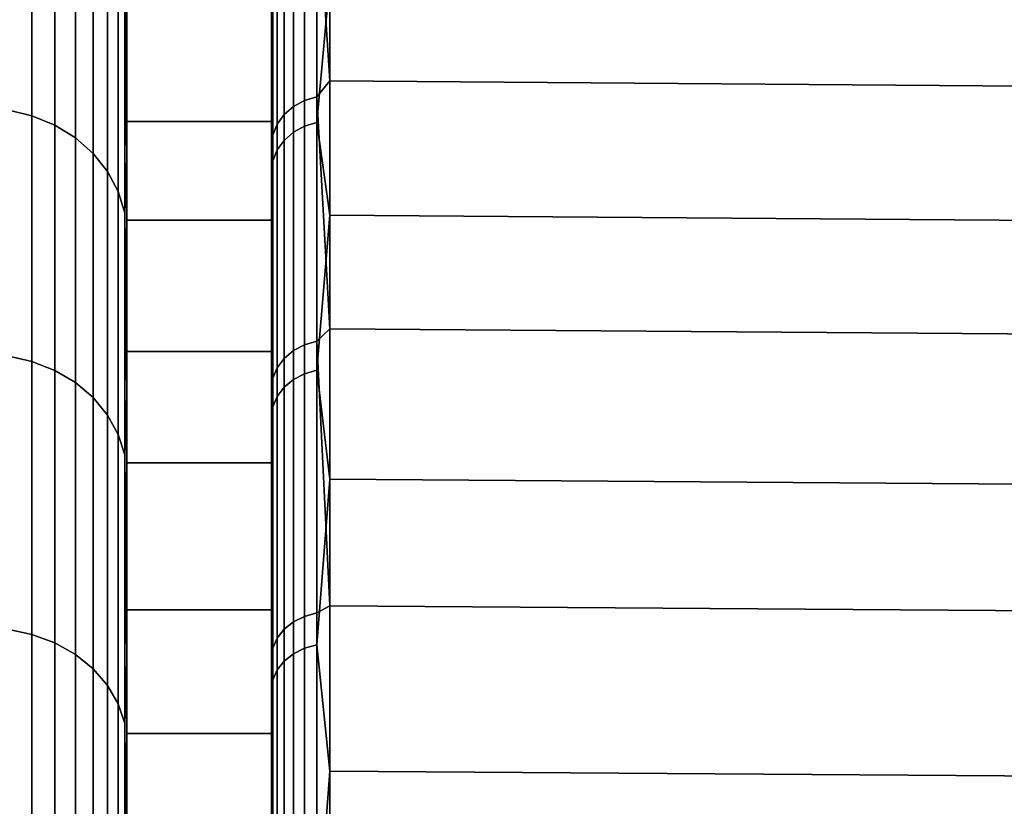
# Model space of a CAD drawing. Header units: metres. Extents: x -24 to 94, y -256 to 25.
# Tile 152 of 195: x 57.13 to 60.54, y 19.51 to 22.23. Entities that reach past the tile are written whole.
import ezdxf

# ---------------------------------------------------------------- set-up
doc = ezdxf.new("R2010")
doc.units = ezdxf.units.M
doc.layers.add('solid_10_061_003_XXX', color=7, linetype='CONTINUOUS')

msp = doc.modelspace()

# ---------------------------------------------------------------- linework, layer by layer
at = {"layer": 'solid_10_061_003_XXX'}
for points in [[(58, 22.571318, 99.399597), (58, 21.87723, 100.918022), (58, 22.18914, 101.072266), (58, 22.893059, 99.532089)], [(58.00502, 22.495667, 100.540794), (58, 22.893059, 99.532089), (58, 22.18914, 101.072266)], [(58.156956, 22.710342, 79.563606), (58.201744, 22.774872, 79.693825), (58.201744, 22.018463, 78.163643)], [(58.201744, 22.018463, 78.163643), (58.201744, 22.774872, 79.693825), (70.706161, 22.675463, 79.738838), (70.706161, 21.922356, 78.215332)], [(58.076012, 21.928825, 78.088348), (58.076012, 22.675467, 79.579628), (58.114307, 22.697075, 79.569702), (58.114307, 21.949722, 78.076996)], [(58.114307, 21.949722, 78.076996), (58.114307, 22.697075, 79.569702), (58.156956, 22.710342, 79.563606), (58.156956, 21.962553, 78.070023)], [(58.156956, 21.962553, 78.070023), (58.156956, 22.710342, 79.563606), (58.201744, 22.018463, 78.163643)], [(57.086823, 22.670382, 100.520172), (57.086823, 21.917088, 102.010895), (57.171093, 21.897278, 102.000038), (57.171093, 22.649893, 100.510666)], [(57.086823, 21.917088, 77.989105), (57.086823, 22.670382, 79.479828), (57.171093, 22.649893, 79.489334), (57.171093, 21.897278, 77.999962)], [(58.044018, 21.900923, 78.1035), (58.044018, 22.646614, 79.592888), (58.076012, 22.675467, 79.579628), (58.076012, 21.928825, 78.088348)], [(57.171093, 22.649893, 100.510666), (57.171093, 21.897278, 102.000038), (57.250153, 21.864927, 101.982307), (57.250153, 22.61643, 100.495132)], [(57.171093, 21.897278, 77.999962), (57.171093, 22.649893, 79.489334), (57.250153, 22.61643, 79.504868), (57.250153, 21.864927, 78.017693)], [(58.019943, 21.867432, 78.121696), (58.019943, 22.611982, 79.608803), (58.044018, 22.646614, 79.592888), (58.044018, 21.900923, 78.1035)], [(58.114307, 22.618986, 100.598579), (58.114307, 21.860567, 102.085693), (58.156956, 21.873346, 102.092758), (58.156956, 22.632206, 100.604774)], [(58.156956, 22.632206, 100.604774), (58.156956, 21.873346, 102.092758), (58.201744, 22.367554, 101.162643)], [(57.250153, 22.61643, 100.495132), (57.250153, 21.864927, 101.982307), (57.321594, 21.821016, 101.958244), (57.321594, 22.571011, 100.47406)], [(57.250153, 21.864927, 78.017693), (57.250153, 22.61643, 79.504868), (57.321594, 22.571011, 79.52594), (57.321594, 21.821016, 78.041756)], [(58, 21.53581, 78.42308), (58, 22.275652, 79.919724), (58, 22.591145, 79.772919), (58, 21.840525, 78.25502)], [(58.00502, 22.573332, 79.626564), (58, 21.840525, 78.25502), (58, 22.591145, 79.772919)], [(58.00502, 21.830053, 78.141998), (58.00502, 22.573332, 79.626564), (58.019943, 22.611982, 79.608803), (58.019943, 21.867432, 78.121696)], [(58.044018, 22.568697, 100.57502), (58.044018, 21.811964, 102.058823), (58.076012, 21.839754, 102.074188), (58.076012, 22.59745, 100.588486)], [(58.076012, 22.59745, 100.588486), (58.076012, 21.839754, 102.074188), (58.114307, 21.860567, 102.085693), (58.114307, 22.618986, 100.598579)], [(57.321594, 22.571011, 100.47406), (57.321594, 21.821016, 101.958244), (57.383247, 21.766886, 101.928581), (57.383247, 22.515018, 100.448074)], [(57.321594, 21.821016, 78.041756), (57.321594, 22.571011, 79.52594), (57.383247, 22.515018, 79.551926), (57.383247, 21.766886, 78.071419)], [(57.5, 21.877243, 100.917999), (57.5, 22.571341, 99.399521), (57.5, 22.469093, 99.766769)], [(58, 21.87723, 100.918022), (58, 22.571318, 99.399597), (57.5, 22.571341, 99.399521), (57.5, 21.877243, 100.917999)], [(58.00502, 21.830053, 78.141998), (58, 21.840525, 78.25502), (58.00502, 22.573332, 79.626564)], [(58.019943, 22.534184, 100.558846), (58.019943, 21.77861, 102.040382), (58.044018, 21.811964, 102.058823), (58.044018, 22.568697, 100.57502)], [(58.00502, 22.495667, 100.540794), (58.00502, 21.741385, 102.019806), (58.019943, 21.77861, 102.040382), (58.019943, 22.534184, 100.558846)], [(57.383247, 22.515018, 100.448074), (57.383247, 21.766886, 101.928581), (57.433231, 21.70418, 101.894218), (57.433231, 22.450157, 100.417976)], [(57.383247, 21.766886, 78.071419), (57.383247, 22.515018, 79.551926), (57.433231, 22.450157, 79.582024), (57.433231, 21.70418, 78.105782)], [(58.00502, 22.495667, 100.540794), (58, 22.18914, 101.072266), (58.00502, 21.741385, 102.019806)], [(57.433231, 22.450157, 100.417976), (57.433231, 21.70418, 101.894218), (57.470024, 21.634809, 101.856201), (57.470024, 22.378403, 100.384682)], [(57.433231, 21.70418, 78.105782), (57.433231, 22.450157, 79.582024), (57.470024, 22.378403, 79.615318), (57.470024, 21.634809, 78.143799)], [(57.492508, 22.301939, 100.349197), (57.5, 21.749731, 101.278267), (57.5, 21.877243, 100.917999), (57.5, 22.469093, 99.766769)], [(57.492508, 22.301939, 79.650803), (57.5, 22.469093, 80.233238), (57.5, 22.275682, 79.919792), (57.5, 21.749731, 78.721741)], [(57.470024, 22.378403, 100.384682), (57.470024, 21.634809, 101.856201), (57.492508, 21.560886, 101.815689), (57.492508, 22.301939, 100.349197)], [(57.470024, 21.634809, 78.143799), (57.470024, 22.378403, 79.615318), (57.492508, 22.301939, 79.650803), (57.492508, 21.560886, 78.184311)], [(58.156956, 21.873346, 102.092758), (58.201744, 21.553642, 102.663033), (58.201744, 22.367554, 101.162643)], [(58.201744, 22.367554, 101.162643), (58.201744, 21.553642, 102.663033), (70.706161, 21.459549, 102.607765), (70.706161, 22.269907, 101.113922)], [(57.492508, 22.301939, 100.349197), (57.492508, 21.560886, 101.815689), (57.5, 21.749731, 101.278267)], [(57.492508, 21.560886, 78.184311), (57.492508, 22.301939, 79.650803), (57.5, 21.749731, 78.721741)], [(57.5, 22.275682, 79.919792), (57.5, 21.535822, 78.423088), (57.5, 21.749731, 78.721741)], [(58, 22.275652, 79.919724), (58, 21.53581, 78.42308), (57.5, 21.535822, 78.423088), (57.5, 22.275682, 79.919792)], [(58, 21.87723, 100.918022), (58, 21.081173, 102.385506), (58, 21.381685, 102.560905), (58, 22.18914, 101.072266)], [(58.00502, 21.741385, 102.019806), (58, 22.18914, 101.072266), (58, 21.381685, 102.560905)], [(58.156956, 21.962553, 78.070023), (58.201744, 22.018463, 78.163643), (58.201744, 21.159395, 76.688652)], [(58.201744, 21.159395, 76.688652), (58.201744, 22.018463, 78.163643), (70.706161, 21.922356, 78.215332), (70.706161, 21.067036, 76.746773)], [(58.076012, 21.084246, 76.650261), (58.076012, 21.928825, 78.088348), (58.114307, 21.949722, 78.076996), (58.114307, 21.104338, 76.637543)], [(58.114307, 21.104338, 76.637543), (58.114307, 21.949722, 78.076996), (58.156956, 21.962553, 78.070023), (58.156956, 21.116674, 76.62973)], [(58.156956, 21.116674, 76.62973), (58.156956, 21.962553, 78.070023), (58.201744, 21.159395, 76.688652)], [(57.086823, 21.917088, 102.010895), (57.086823, 21.065905, 103.447975), (57.171093, 21.046865, 103.435814), (57.171093, 21.897278, 102.000038)], [(57.086823, 21.065905, 76.552025), (57.086823, 21.917088, 77.989105), (57.171093, 21.897278, 77.999962), (57.171093, 21.046865, 76.564186)], [(58.044018, 21.057417, 76.667252), (58.044018, 21.900923, 78.1035), (58.076012, 21.928825, 78.088348), (58.076012, 21.084246, 76.650261)], [(57.171093, 21.897278, 102.000038), (57.171093, 21.046865, 103.435814), (57.250153, 21.01577, 103.41597), (57.250153, 21.864927, 101.982307)], [(57.171093, 21.046865, 76.564186), (57.171093, 21.897278, 77.999962), (57.250153, 21.864927, 78.017693), (57.250153, 21.01577, 76.58403)], [(57.5, 21.081213, 102.385437), (57.5, 21.877243, 100.917999), (57.5, 21.749731, 101.278267)], [(58, 21.081173, 102.385506), (58, 21.87723, 100.918022), (57.5, 21.877243, 100.917999), (57.5, 21.081213, 102.385437)], [(58.019943, 21.025215, 76.687637), (58.019943, 21.867432, 78.121696), (58.044018, 21.900923, 78.1035), (58.044018, 21.057417, 76.667252)], [(58.114307, 21.860567, 102.085693), (58.114307, 21.004515, 103.518829), (58.156956, 21.016792, 103.526733), (58.156956, 21.873346, 102.092758)], [(58.156956, 21.873346, 102.092758), (58.156956, 21.016792, 103.526733), (58.201744, 21.553642, 102.663033)], [(57.250153, 21.864927, 101.982307), (57.250153, 21.01577, 103.41597), (57.321594, 20.973566, 103.389023), (57.321594, 21.821016, 101.958244)], [(57.250153, 21.01577, 76.58403), (57.250153, 21.864927, 78.017693), (57.321594, 21.821016, 78.041756), (57.321594, 20.973566, 76.610977)], [(58, 20.695585, 76.980423), (58, 21.53581, 78.42308), (58, 21.840525, 78.25502), (58, 20.987947, 76.791702)], [(58.00502, 21.830053, 78.141998), (58, 20.987947, 76.791702), (58, 21.840525, 78.25502)], [(58.00502, 20.989277, 76.710396), (58.00502, 21.830053, 78.141998), (58.019943, 21.867432, 78.121696), (58.019943, 21.025215, 76.687637)], [(58.044018, 21.811964, 102.058823), (58.044018, 20.957815, 103.48877), (58.076012, 20.984516, 103.505959), (58.076012, 21.839754, 102.074188)], [(58.076012, 21.839754, 102.074188), (58.076012, 20.984516, 103.505959), (58.114307, 21.004515, 103.518829), (58.114307, 21.860567, 102.085693)], [(57.321594, 21.821016, 101.958244), (57.321594, 20.973566, 103.389023), (57.383247, 20.921535, 103.355812), (57.383247, 21.766886, 101.928581)], [(57.321594, 20.973566, 76.610977), (57.321594, 21.821016, 78.041756), (57.383247, 21.766886, 78.071419), (57.383247, 20.921535, 76.644188)], [(58.00502, 20.989277, 76.710396), (58, 20.987947, 76.791702), (58.00502, 21.830053, 78.141998)], [(58.019943, 21.77861, 102.040382), (58.019943, 20.925766, 103.468147), (58.044018, 20.957815, 103.48877), (58.044018, 21.811964, 102.058823)], [(58.00502, 21.741385, 102.019806), (58.00502, 20.889999, 103.445122), (58.019943, 20.925766, 103.468147), (58.019943, 21.77861, 102.040382)], [(57.383247, 21.766886, 101.928581), (57.383247, 20.921535, 103.355812), (57.433231, 20.861265, 103.317337), (57.433231, 21.70418, 101.894218)], [(57.383247, 20.921535, 76.644188), (57.383247, 21.766886, 78.071419), (57.433231, 21.70418, 78.105782), (57.433231, 20.861265, 76.682663)], [(57.492508, 21.560886, 101.815689), (57.5, 20.928789, 102.737175), (57.5, 21.081213, 102.385437), (57.5, 21.749731, 101.278267)], [(57.492508, 21.560886, 78.184311), (57.5, 21.749731, 78.721741), (57.5, 21.535822, 78.423088), (57.5, 20.928791, 77.262825)], [(58.00502, 21.741385, 102.019806), (58, 21.381685, 102.560905), (58.00502, 20.889999, 103.445122)], [(57.433231, 21.70418, 101.894218), (57.433231, 20.861265, 103.317337), (57.470024, 20.794588, 103.274773), (57.470024, 21.634809, 101.856201)], [(57.433231, 20.861265, 76.682663), (57.433231, 21.70418, 78.105782), (57.470024, 21.634809, 78.143799), (57.470024, 20.794588, 76.725227)], [(57.470024, 21.634809, 101.856201), (57.470024, 20.794588, 103.274773), (57.492508, 20.723537, 103.229416), (57.492508, 21.560886, 101.815689)], [(57.470024, 20.794588, 76.725227), (57.470024, 21.634809, 78.143799), (57.492508, 21.560886, 78.184311), (57.492508, 20.723537, 76.770584)], [(57.492508, 21.560886, 101.815689), (57.492508, 20.723537, 103.229416), (57.5, 20.928789, 102.737175)], [(57.492508, 20.723537, 76.770584), (57.492508, 21.560886, 78.184311), (57.5, 20.928791, 77.262825)], [(57.5, 21.535822, 78.423088), (57.5, 20.695612, 76.980469), (57.5, 20.928791, 77.262825)], [(58, 21.53581, 78.42308), (58, 20.695585, 76.980423), (57.5, 20.695612, 76.980469), (57.5, 21.535822, 78.423088)], [(58.156956, 21.016792, 103.526733), (58.201744, 20.63924, 104.104385), (58.201744, 21.553642, 102.663033)], [(58.201744, 21.553642, 102.663033), (58.201744, 20.63924, 104.104385), (70.706161, 20.549137, 104.042824), (70.706161, 21.459549, 102.607765)], [(58, 21.081173, 102.385506), (58, 20.1868, 103.795265), (58, 20.474573, 103.990883), (58, 21.381685, 102.560905)], [(58.00502, 20.889999, 103.445122), (58, 21.381685, 102.560905), (58, 20.474573, 103.990883)], [(58.156956, 21.116674, 76.62973), (58.201744, 21.159395, 76.688652), (58.201744, 20.201672, 75.275719)], [(58.201744, 20.201672, 75.275719), (58.201744, 21.159395, 76.688652), (70.706161, 21.067036, 76.746773), (70.706161, 20.113491, 75.340004)], [(58.076012, 20.145496, 75.271805), (58.076012, 21.084246, 76.650261), (58.114307, 21.104338, 76.637543), (58.114307, 20.164696, 75.257767)], [(58.114307, 20.164696, 75.257767), (58.114307, 21.104338, 76.637543), (58.156956, 21.116674, 76.62973), (58.156956, 20.176483, 75.249146)], [(58.156956, 20.176483, 75.249146), (58.156956, 21.116674, 76.62973), (58.201744, 20.201672, 75.275719)], [(57.086823, 21.065905, 103.447975), (57.086823, 20.120636, 104.824989), (57.171093, 20.102451, 104.811592), (57.171093, 21.046865, 103.435814)], [(57.086823, 20.120636, 75.175011), (57.086823, 21.065905, 76.552025), (57.171093, 21.046865, 76.564186), (57.171093, 20.102451, 75.188408)], [(57.5, 20.186813, 103.795258), (57.5, 21.081213, 102.385437), (57.5, 20.928789, 102.737175)], [(58, 20.1868, 103.795265), (58, 21.081173, 102.385506), (57.5, 21.081213, 102.385437), (57.5, 20.186813, 103.795258)], [(58.019943, 20.089096, 75.313034), (58.019943, 21.025215, 76.687637), (58.044018, 21.057417, 76.667252), (58.044018, 20.119864, 75.290543)], [(58.044018, 20.119864, 75.290543), (58.044018, 21.057417, 76.667252), (58.076012, 21.084246, 76.650261), (58.076012, 20.145496, 75.271805)], [(57.171093, 21.046865, 103.435814), (57.171093, 20.102451, 104.811592), (57.250153, 20.072752, 104.789703), (57.250153, 21.01577, 103.41597)], [(57.171093, 20.102451, 75.188408), (57.171093, 21.046865, 76.564186), (57.250153, 21.01577, 76.58403), (57.250153, 20.072752, 75.210297)], [(58.00502, 20.054758, 75.338142), (58.00502, 20.989277, 76.710396), (58.019943, 21.025215, 76.687637), (58.019943, 20.089096, 75.313034)], [(57.250153, 21.01577, 103.41597), (57.250153, 20.072752, 104.789703), (57.321594, 20.03244, 104.760002), (57.321594, 20.973566, 103.389023)], [(57.250153, 20.072752, 75.210297), (57.250153, 21.01577, 76.58403), (57.321594, 20.973566, 76.610977), (57.321594, 20.03244, 75.239998)], [(58.00502, 20.989277, 76.710396), (58, 20.037859, 75.390518), (58, 20.987947, 76.791702)], [(58.00502, 20.054758, 75.338142), (58, 20.037859, 75.390518), (58.00502, 20.989277, 76.710396)], [(58, 19.75885, 75.598473), (58, 20.695585, 76.980423), (58, 20.987947, 76.791702), (58, 20.037859, 75.390518)], [(58.044018, 20.957815, 103.48877), (58.044018, 20.010063, 104.858482), (58.076012, 20.035557, 104.877411), (58.076012, 20.984516, 103.505959)], [(58.076012, 20.984516, 103.505959), (58.076012, 20.035557, 104.877411), (58.114307, 20.054651, 104.891586), (58.114307, 21.004515, 103.518829)], [(58.114307, 21.004515, 103.518829), (58.114307, 20.054651, 104.891586), (58.156956, 20.066374, 104.900291), (58.156956, 21.016792, 103.526733)], [(58.156956, 21.016792, 103.526733), (58.156956, 20.066374, 104.900291), (58.201744, 20.63924, 104.104385)], [(57.321594, 20.973566, 103.389023), (57.321594, 20.03244, 104.760002), (57.383247, 19.982746, 104.723389), (57.383247, 20.921535, 103.355812)], [(57.321594, 20.03244, 75.239998), (57.321594, 20.973566, 76.610977), (57.383247, 20.921535, 76.644188), (57.383247, 19.982746, 75.276611)], [(58.019943, 20.925766, 103.468147), (58.019943, 19.979464, 104.835754), (58.044018, 20.010063, 104.858482), (58.044018, 20.957815, 103.48877)], [(57.383247, 20.921535, 103.355812), (57.383247, 19.982746, 104.723389), (57.433231, 19.92518, 104.680977), (57.433231, 20.861265, 103.317337)], [(57.383247, 19.982746, 75.276611), (57.383247, 20.921535, 76.644188), (57.433231, 20.861265, 76.682663), (57.433231, 19.92518, 75.319023)], [(57.492508, 20.723537, 76.770584), (57.5, 20.928791, 77.262825), (57.5, 20.695612, 76.980469), (57.5, 20.01012, 75.863342)], [(57.492508, 20.723537, 103.229416), (57.5, 20.01012, 104.136658), (57.5, 20.186813, 103.795258), (57.5, 20.928789, 102.737175)], [(58.00502, 20.889999, 103.445122), (58.00502, 19.945312, 104.810402), (58.019943, 19.979464, 104.835754), (58.019943, 20.925766, 103.468147)], [(58.00502, 20.889999, 103.445122), (58, 20.474573, 103.990883), (58.00502, 19.945312, 104.810402)], [(57.433231, 20.861265, 103.317337), (57.433231, 19.92518, 104.680977), (57.470024, 19.861496, 104.634048), (57.470024, 20.794588, 103.274773)], [(57.433231, 19.92518, 75.319023), (57.433231, 20.861265, 76.682663), (57.470024, 20.794588, 76.725227), (57.470024, 19.861496, 75.365952)], [(57.470024, 20.794588, 103.274773), (57.470024, 19.861496, 104.634048), (57.492508, 19.793631, 104.584045), (57.492508, 20.723537, 103.229416)], [(57.470024, 19.861496, 75.365952), (57.470024, 20.794588, 76.725227), (57.492508, 20.723537, 76.770584), (57.492508, 19.793631, 75.415955)], [(57.492508, 20.723537, 103.229416), (57.492508, 19.793631, 104.584045), (57.5, 20.01012, 104.136658)], [(57.492508, 19.793631, 75.415955), (57.492508, 20.723537, 76.770584), (57.5, 20.01012, 75.863342)], [(57.5, 20.695612, 76.980469), (57.5, 19.758858, 75.598473), (57.5, 20.01012, 75.863342)], [(58, 20.695585, 76.980423), (58, 19.75885, 75.598473), (57.5, 19.758858, 75.598473), (57.5, 20.695612, 76.980469)], [(58.156956, 20.066374, 104.900291), (58.201744, 19.628607, 105.47998), (58.201744, 20.63924, 104.104385)], [(58.201744, 20.63924, 104.104385), (58.201744, 19.628607, 105.47998), (70.706161, 19.542917, 105.412415), (70.706161, 20.549137, 104.042824)], [(58, 19.198334, 105.140694), (58, 18.120337, 106.415527), (58, 19.471924, 105.35569), (58, 20.474573, 103.990883)], [(58.00502, 19.945312, 104.810402), (58, 20.474573, 103.990883), (58, 19.471924, 105.35569)], [(58, 20.1868, 103.795265), (58, 19.198334, 105.140694), (58, 20.474573, 103.990883)], [(58.156956, 19.146177, 73.934448), (58.156956, 20.176483, 75.249146), (58.201744, 20.201672, 75.275719), (58.201744, 19.149763, 73.931442)], [(70.706161, 20.113491, 75.340004), (70.706161, 19.066168, 74.001587), (58.201744, 19.149763, 73.931442), (58.201744, 20.201672, 75.275719)], [(57.5, 19.198376, 105.14064), (57.5, 20.186813, 103.795258), (57.5, 20.01012, 104.136658)], [(58, 19.198334, 105.140694), (58, 20.1868, 103.795265), (57.5, 20.186813, 103.795258), (57.5, 19.198376, 105.14064)], [(58.156956, 20.176483, 75.249146), (58.156956, 19.146177, 73.934448), (58.114307, 19.134993, 73.943832), (58.114307, 20.164696, 75.257767)], [(58.076012, 20.145496, 75.271805), (58.076012, 19.116776, 73.959122), (58.044018, 19.092449, 73.97953), (58.044018, 20.119864, 75.290543)], [(58.114307, 20.164696, 75.257767), (58.114307, 19.134993, 73.943832), (58.076012, 19.116776, 73.959122), (58.076012, 20.145496, 75.271805)], [(57.086823, 20.120636, 104.824989), (57.086823, 19.085505, 106.135796), (57.171093, 19.068254, 106.121208), (57.171093, 20.102451, 104.811592)], [(57.086823, 19.085505, 73.864204), (57.086823, 20.120636, 75.175011), (57.171093, 20.102451, 75.188408), (57.171093, 19.068254, 73.878792)], [(57.171093, 20.102451, 104.811592), (57.171093, 19.068254, 106.121208), (57.250153, 19.040083, 106.097389), (57.250153, 20.072752, 104.789703)], [(57.171093, 19.068254, 73.878792), (57.171093, 20.102451, 75.188408), (57.250153, 20.072752, 75.210297), (57.250153, 19.040083, 73.902611)], [(58.044018, 20.119864, 75.290543), (58.044018, 19.092449, 73.97953), (58.019943, 19.063253, 74.004028), (58.019943, 20.089096, 75.313034)], [(57.250153, 20.072752, 104.789703), (57.250153, 19.040083, 106.097389), (57.321594, 19.001846, 106.065063), (57.321594, 20.03244, 104.760002)], [(57.250153, 19.040083, 73.902611), (57.250153, 20.072752, 75.210297), (57.321594, 20.03244, 75.239998), (57.321594, 19.001846, 73.934937)], [(58.019943, 20.089096, 75.313034), (58.019943, 19.063253, 74.004028), (58.00502, 19.030668, 74.031372), (58.00502, 20.054758, 75.338142)], [(58.114307, 20.054651, 104.891586), (58.114307, 19.015219, 106.197838), (58.156956, 19.026333, 106.207306), (58.156956, 20.066374, 104.900291)], [(58.156956, 20.066374, 104.900291), (58.156956, 19.026333, 106.207306), (58.201744, 19.628607, 105.47998)], [(57.321594, 20.03244, 104.760002), (57.321594, 19.001846, 106.065063), (57.383247, 18.954708, 106.025208), (57.383247, 19.982746, 104.723389)], [(57.321594, 19.001846, 73.934937), (57.321594, 20.03244, 75.239998), (57.383247, 19.982746, 75.276611), (57.383247, 18.954708, 73.974792)], [(58.00502, 20.054758, 75.338142), (58.00502, 19.030668, 74.031372), (58, 18.996559, 74.059998), (58, 20.037859, 75.390518)], [(58, 18.730007, 74.283661), (58, 19.75885, 75.598473), (58, 20.037859, 75.390518), (58, 18.996559, 74.059998)], [(58.044018, 20.010063, 104.858482), (58.044018, 18.972942, 106.161819), (58.076012, 18.997114, 106.182411), (58.076012, 20.035557, 104.877411)], [(58.076012, 20.035557, 104.877411), (58.076012, 18.997114, 106.182411), (58.114307, 19.015219, 106.197838), (58.114307, 20.054651, 104.891586)], [(57.492508, 19.793631, 104.584045), (57.5, 18.998116, 105.470016), (57.5, 19.198376, 105.14064), (57.5, 20.01012, 104.136658)], [(57.492508, 19.793631, 75.415955), (57.5, 20.01012, 75.863342), (57.5, 19.758858, 75.598473), (57.5, 18.998117, 74.529984)], [(58.019943, 19.979464, 104.835754), (58.019943, 18.943928, 106.137108), (58.044018, 18.972942, 106.161819), (58.044018, 20.010063, 104.858482)], [(57.383247, 19.982746, 104.723389), (57.383247, 18.954708, 106.025208), (57.433231, 18.900103, 105.979042), (57.433231, 19.92518, 104.680977)], [(57.383247, 18.954708, 73.974792), (57.383247, 19.982746, 75.276611), (57.433231, 19.92518, 75.319023), (57.433231, 18.900103, 74.020958)], [(58.00502, 19.945312, 104.810402), (58.00502, 18.911547, 106.109528), (58.019943, 18.943928, 106.137108), (58.019943, 19.979464, 104.835754)], [(58.00502, 19.945312, 104.810402), (58, 19.471924, 105.35569), (58.00502, 18.911547, 106.109528)], [(57.433231, 19.92518, 104.680977), (57.433231, 18.900103, 105.979042), (57.470024, 18.839695, 105.927971), (57.470024, 19.861496, 104.634048)], [(57.433231, 18.900103, 74.020958), (57.433231, 19.92518, 75.319023), (57.470024, 19.861496, 75.365952), (57.470024, 18.839695, 74.072029)], [(57.470024, 19.861496, 104.634048), (57.470024, 18.839695, 105.927971), (57.492508, 18.775322, 105.87355), (57.492508, 19.793631, 104.584045)], [(57.470024, 18.839695, 74.072029), (57.470024, 19.861496, 75.365952), (57.492508, 19.793631, 75.415955), (57.492508, 18.775322, 74.12645)], [(57.492508, 19.793631, 104.584045), (57.492508, 18.775322, 105.87355), (57.5, 18.998116, 105.470016)], [(57.492508, 18.775322, 74.12645), (57.492508, 19.793631, 75.415955), (57.5, 18.998117, 74.529984)], [(57.5, 19.758858, 75.598473), (57.5, 18.730007, 74.283661), (57.5, 18.998117, 74.529984)], [(58, 19.75885, 75.598473), (58, 18.730007, 74.283661), (57.5, 18.730007, 74.283661), (57.5, 19.758858, 75.598473)], [(58.156956, 19.026333, 106.207306), (58.201744, 18.526455, 106.783394), (58.201744, 19.628607, 105.47998)], [(58.201744, 19.628607, 105.47998), (58.201744, 18.526455, 106.783394), (70.706161, 18.44558, 106.710136), (70.706161, 19.542917, 105.412415)]]:
    msp.add_3dface(points, dxfattribs=at)

doc.saveas('drawing.dxf')
